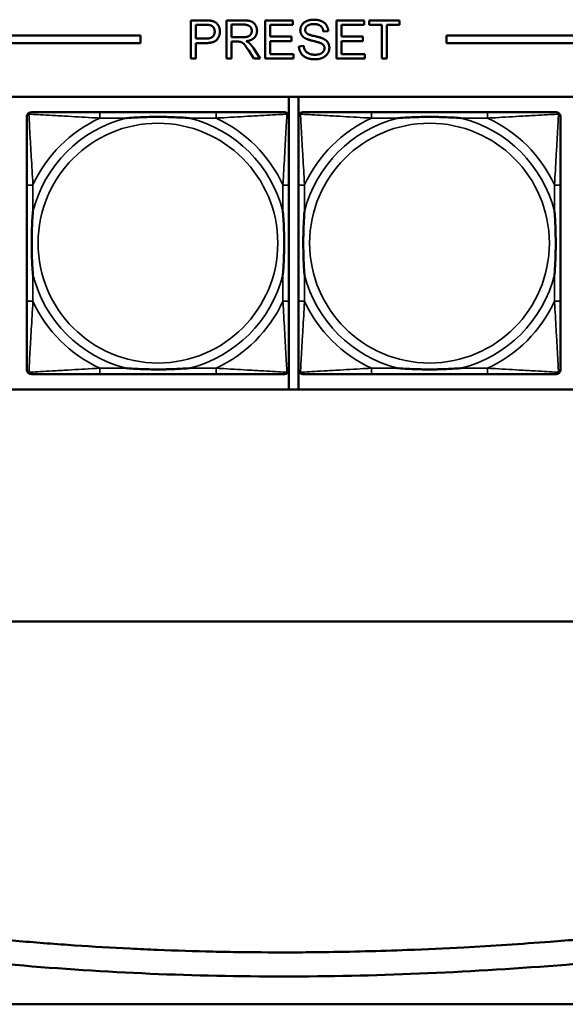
# Model space of a CAD drawing. Header units: inches. Extents: x 23.7 to 69.9, y 6 to 64.2.
# Tile 27 of 158: x 52.3 to 53.8, y 7.1 to 9.7. Entities that reach past the tile are written whole.
import ezdxf

# ---------------------------------------------------------------- set-up
doc = ezdxf.new("R2010")
doc.units = ezdxf.units.IN
doc.header["$MEASUREMENT"] = 0
doc.layers.add('Visible (ANSI)', color=7, linetype='Continuous', lineweight=50)
doc.layers.add('Visible Narrow (ANSI)', color=7, linetype='Continuous', lineweight=35)

msp = doc.modelspace()

# ---------------------------------------------------------------- linework, layer by layer
at = {"layer": 'Visible (ANSI)'}
for p, q in [((52.7728, 9.6568), (52.8106, 9.6568)), ((52.7728, 9.5568), (52.7728, 9.6568)), ((52.8663, 9.6568), (52.9107, 9.6568)), ((52.8663, 9.5568), (52.8663, 9.6568)), ((52.9673, 9.6568), (53.0397, 9.6568)), ((52.9673, 9.5568), (52.9673, 9.6568)), ((53.0397, 9.6568), (53.0397, 9.645)), ((53.1537, 9.6568), (53.2261, 9.6568)), ((53.1537, 9.5568), (53.1537, 9.6568)), ((53.2261, 9.6568), (53.2261, 9.645)), ((53.2392, 9.645), (53.2392, 9.6568)), ((53.2392, 9.6568), (53.3184, 9.6568)), ((53.3184, 9.6568), (53.3184, 9.645)), ((52.7861, 9.6092), (52.7861, 9.645)), ((52.7861, 9.645), (52.8117, 9.645)), ((52.8796, 9.6126), (52.8796, 9.6457)), ((52.8796, 9.6457), (52.9112, 9.6457)), ((53.0397, 9.645), (52.9805, 9.645)), ((52.9805, 9.645), (52.9805, 9.6144)), ((53.1324, 9.6287), (53.1197, 9.6277)), ((53.2261, 9.645), (53.167, 9.645)), ((53.167, 9.645), (53.167, 9.6144)), ((53.2721, 9.645), (53.2392, 9.645)), ((53.2721, 9.5568), (53.2721, 9.645)), ((53.3184, 9.645), (53.2853, 9.645)), ((53.2853, 9.645), (53.2853, 9.5568)), ((47.3347, 9.6168), (52.6417, 9.6168)), ((52.6417, 9.6168), (52.6417, 9.5968)), ((52.8119, 9.6092), (52.7861, 9.6092)), ((52.8118, 9.5974), (52.7861, 9.5974)), ((52.7861, 9.5974), (52.7861, 9.5568)), ((52.908, 9.6126), (52.8796, 9.6126)), ((52.8949, 9.6012), (52.8796, 9.6012)), ((52.8796, 9.6012), (52.8796, 9.5568)), ((52.9805, 9.6144), (53.036, 9.6144)), ((53.036, 9.6026), (52.9805, 9.6026)), ((52.9805, 9.6026), (52.9805, 9.5686)), ((53.036, 9.6144), (53.036, 9.6026)), ((53.167, 9.6144), (53.2224, 9.6144)), ((53.2224, 9.6026), (53.167, 9.6026)), ((53.167, 9.6026), (53.167, 9.5686)), ((53.2224, 9.6144), (53.2224, 9.6026)), ((53.4417, 9.5968), (53.4417, 9.6168)), ((53.4417, 9.6168), (58.7487, 9.6168)), ((52.6417, 9.5968), (47.3347, 9.5968)), ((52.9378, 9.5568), (52.9245, 9.5776)), ((52.937, 9.584), (52.9543, 9.5568)), ((53.0557, 9.5889), (53.0682, 9.59)), ((58.7487, 9.5968), (53.4417, 9.5968)), ((52.7861, 9.5568), (52.7728, 9.5568)), ((52.8796, 9.5568), (52.8663, 9.5568)), ((52.9543, 9.5568), (52.9378, 9.5568)), ((53.042, 9.5568), (52.9673, 9.5568)), ((52.9805, 9.5686), (53.042, 9.5686)), ((53.042, 9.5686), (53.042, 9.5568)), ((53.2284, 9.5568), (53.1537, 9.5568)), ((53.167, 9.5686), (53.2284, 9.5686)), ((53.2284, 9.5686), (53.2284, 9.5568)), ((53.2853, 9.5568), (53.2721, 9.5568)), ((47.3347, 9.4568), (58.7487, 9.4568)), ((53.0295, 9.4568), (53.0295, 9.4071)), ((53.0544, 8.6922), (53.0544, 9.4568)), ((52.8391, 9.4171), (52.5352, 9.4171)), ((53.549, 9.4171), (53.2451, 9.4171)), ((52.3447, 9.2265), (52.3447, 8.9226)), ((53.0297, 8.9226), (53.0297, 9.2265)), ((53.0545, 9.2265), (53.0545, 8.9226)), ((53.7396, 8.9226), (53.7396, 9.2265)), ((52.5352, 8.7321), (52.8391, 8.7321)), ((53.0295, 8.742), (53.0295, 8.6922)), ((53.2451, 8.7321), (53.549, 8.7321)), ((58.7487, 8.6922), (47.3347, 8.6922)), ((46.1882, 8.0855), (68.8859, 8.0855)), ((46.4782, 7.0855), (56.9359, 7.0855))]:
    msp.add_line(p, q, dxfattribs=at)
for centre, start, end in [((52.3565, 9.4053), 90, 180), ((53.0179, 9.4053), 0, 90), ((53.0663, 9.4053), 90, 180), ((53.7278, 9.4053), 0, 90), ((52.3565, 8.7439), 180, 270), ((53.0179, 8.7439), 270, 360), ((53.0663, 8.7439), 180, 270), ((53.7278, 8.7439), 270, 360)]:
    msp.add_arc(centre, 0.0118, start, end, dxfattribs=at)
for points in [[(52.8106, 9.6568), (52.8206, 9.6568), (52.8258, 9.6558)], [(52.8258, 9.6558), (52.8332, 9.6546), (52.8431, 9.6477), (52.8492, 9.6353), (52.8492, 9.6278)], [(52.9107, 9.6568), (52.924, 9.6568), (52.9379, 9.6514), (52.9462, 9.6377), (52.9462, 9.6295)], [(53.0594, 9.6309), (53.0594, 9.6386), (53.068, 9.6517), (53.0846, 9.6585), (53.0947, 9.6585)], [(53.0947, 9.6585), (53.1058, 9.6585), (53.1228, 9.6514), (53.1321, 9.6374), (53.1324, 9.6287)], [(52.8117, 9.645), (52.8207, 9.645), (52.8241, 9.6441)], [(52.8492, 9.6278), (52.8492, 9.6151), (52.833, 9.5974), (52.8118, 9.5974)], [(52.8356, 9.6274), (52.8356, 9.6187), (52.8248, 9.6092), (52.8119, 9.6092)], [(52.8241, 9.6441), (52.8292, 9.6427), (52.8356, 9.6337), (52.8356, 9.6274)], [(52.9326, 9.6295), (52.9326, 9.6247), (52.9273, 9.6164), (52.9171, 9.6126), (52.908, 9.6126)], [(52.9112, 9.6457), (52.9223, 9.6457), (52.9326, 9.6366), (52.9326, 9.6295)], [(52.9462, 9.6295), (52.9462, 9.6188), (52.9324, 9.6043), (52.9181, 9.6023)], [(53.0736, 9.6092), (53.0664, 9.613), (53.0594, 9.6241), (53.0594, 9.6309)], [(53.0953, 9.6469), (53.0832, 9.6469), (53.0722, 9.638), (53.0722, 9.6319)], [(53.0722, 9.6319), (53.0722, 9.6264), (53.076, 9.6229)], [(53.1197, 9.6277), (53.1187, 9.6372), (53.1068, 9.6469), (53.0953, 9.6469)], [(52.9023, 9.6008), (52.9, 9.6012), (52.8949, 9.6012)], [(52.9245, 9.5776), (52.9187, 9.5866), (52.9113, 9.5961), (52.9053, 9.6), (52.9023, 9.6008)], [(52.9181, 9.6023), (52.9233, 9.5998), (52.926, 9.5973)], [(52.926, 9.5973), (52.9318, 9.592), (52.937, 9.584)], [(53.1109, 9.598), (53.1068, 9.5996), (53.0792, 9.6062), (53.0736, 9.6092)], [(53.076, 9.6229), (53.0799, 9.6195), (53.1123, 9.6122), (53.1183, 9.6094)], [(53.1226, 9.5839), (53.1226, 9.5886), (53.1172, 9.5957), (53.1109, 9.598)], [(53.1183, 9.6094), (53.127, 9.6054), (53.1353, 9.5931), (53.1353, 9.5851)], [(53.0984, 9.5551), (53.0847, 9.5551), (53.0664, 9.563), (53.056, 9.5789), (53.0557, 9.5889)], [(53.0682, 9.59), (53.0691, 9.5825), (53.0756, 9.5729), (53.0892, 9.5669), (53.0978, 9.5669)], [(53.0978, 9.5669), (53.1053, 9.5669), (53.117, 9.5714), (53.1226, 9.5793), (53.1226, 9.5839)], [(53.1353, 9.5851), (53.1353, 9.5771), (53.1262, 9.563), (53.1091, 9.5551), (53.0984, 9.5551)]]:
    msp.add_open_spline(points, degree=2, dxfattribs=at)
for points, degree, knots in [([(52.3447, 9.4053), (52.3447, 9.3904), (52.3447, 9.3488), (52.3447, 9.3082), (52.3447, 9.2816), (52.3447, 9.2538), (52.3447, 9.2265)], 3, [-0.5252205, -0.5252205, -0.5252205, -0.5252205, -0.20743, -0.20743, -0.20743, 0, 0, 0, 0]), ([(52.5352, 9.4171), (52.5316, 9.4171), (52.528, 9.4171), (52.5244, 9.4171), (52.4912, 9.4171), (52.4575, 9.4171), (52.4267, 9.4171), (52.3997, 9.4171), (52.3742, 9.4171), (52.3607, 9.4171), (52.3591, 9.4171), (52.3577, 9.4171), (52.3565, 9.4171)], 3, [0, 0, 0, 0, 0.0272471, 0.0272471, 0.0272471, 0.2790553, 0.2790553, 0.2790553, 0.4988354, 0.4988354, 0.4988354, 0.5252205, 0.5252205, 0.5252205, 0.5252205]), ([(52.6044, 9.4013), (52.6049, 9.4014), (52.6053, 9.4014), (52.6218, 9.4027), (52.6379, 9.4035), (52.6608, 9.4042), (52.6675, 9.4044), (52.6767, 9.4045), (52.6792, 9.4045), (52.6832, 9.4045), (52.6848, 9.4045), (52.688, 9.4045), (52.6895, 9.4045), (52.6931, 9.4045), (52.6951, 9.4045), (52.7013, 9.4044), (52.7054, 9.4044), (52.7152, 9.4042), (52.7208, 9.404), (52.7405, 9.4033), (52.7546, 9.4025), (52.769, 9.4014), (52.7695, 9.4014), (52.7699, 9.4013)], 3, [-0.416114, -0.416114, -0.416114, -0.416114, -0.4127691, -0.4127691, -0.2896446, -0.2896446, -0.2388934, -0.2388934, -0.2201881, -0.2201881, -0.2080204, -0.2080204, -0.196499, -0.196499, -0.1809939, -0.1809939, -0.149741, -0.149741, -0.1073162, -0.1073162, 0, 0, 0.0033356, 0.0033356, 0.0033356, 0.0033356]), ([(53.0179, 9.4171), (53.003, 9.4171), (52.9614, 9.4171), (52.9207, 9.4171), (52.8942, 9.4171), (52.8664, 9.4171), (52.8391, 9.4171)], 3, [-0.5252205, -0.5252205, -0.5252205, -0.5252205, -0.20743, -0.20743, -0.20743, 0, 0, 0, 0]), ([(53.0297, 9.2265), (53.0297, 9.2301), (53.0297, 9.2337), (53.0297, 9.2373), (53.0297, 9.2705), (53.0297, 9.3042), (53.0297, 9.3351), (53.0297, 9.362), (53.0297, 9.3876), (53.0297, 9.401), (53.0297, 9.4026), (53.0297, 9.404), (53.0297, 9.4053)], 3, [0, 0, 0, 0, 0.0272471, 0.0272471, 0.0272471, 0.2790553, 0.2790553, 0.2790553, 0.4988354, 0.4988354, 0.4988354, 0.5252205, 0.5252205, 0.5252205, 0.5252205]), ([(53.0545, 9.4053), (53.0545, 9.3904), (53.0545, 9.3488), (53.0545, 9.3082), (53.0545, 9.2816), (53.0545, 9.2538), (53.0545, 9.2265)], 3, [-0.5252205, -0.5252205, -0.5252205, -0.5252205, -0.20743, -0.20743, -0.20743, 0, 0, 0, 0]), ([(53.2451, 9.4171), (53.2415, 9.4171), (53.2379, 9.4171), (53.2343, 9.4171), (53.2011, 9.4171), (53.1674, 9.4171), (53.1366, 9.4171), (53.1096, 9.4171), (53.0841, 9.4171), (53.0706, 9.4171), (53.069, 9.4171), (53.0676, 9.4171), (53.0663, 9.4171)], 3, [0, 0, 0, 0, 0.0272471, 0.0272471, 0.0272471, 0.2790553, 0.2790553, 0.2790553, 0.4988354, 0.4988354, 0.4988354, 0.5252205, 0.5252205, 0.5252205, 0.5252205]), ([(53.3143, 9.4013), (53.3147, 9.4014), (53.3152, 9.4014), (53.3317, 9.4027), (53.3477, 9.4035), (53.3707, 9.4042), (53.3774, 9.4044), (53.3866, 9.4045), (53.389, 9.4045), (53.3931, 9.4045), (53.3947, 9.4045), (53.3979, 9.4045), (53.3994, 9.4045), (53.403, 9.4045), (53.405, 9.4045), (53.4112, 9.4044), (53.4153, 9.4044), (53.425, 9.4042), (53.4306, 9.404), (53.4504, 9.4033), (53.4644, 9.4025), (53.4789, 9.4014), (53.4794, 9.4014), (53.4798, 9.4013)], 3, [-0.416114, -0.416114, -0.416114, -0.416114, -0.4127691, -0.4127691, -0.2896446, -0.2896446, -0.2388934, -0.2388934, -0.2201881, -0.2201881, -0.2080204, -0.2080204, -0.196499, -0.196499, -0.1809939, -0.1809939, -0.149741, -0.149741, -0.1073162, -0.1073162, 0, 0, 0.0033356, 0.0033356, 0.0033356, 0.0033356]), ([(53.7278, 9.4171), (53.7129, 9.4171), (53.6713, 9.4171), (53.6306, 9.4171), (53.6041, 9.4171), (53.5762, 9.4171), (53.549, 9.4171)], 3, [-0.5252205, -0.5252205, -0.5252205, -0.5252205, -0.20743, -0.20743, -0.20743, 0, 0, 0, 0]), ([(53.7396, 9.2265), (53.7396, 9.2301), (53.7396, 9.2337), (53.7396, 9.2373), (53.7396, 9.2705), (53.7396, 9.3042), (53.7396, 9.3351), (53.7396, 9.362), (53.7396, 9.3876), (53.7396, 9.401), (53.7396, 9.4026), (53.7396, 9.404), (53.7396, 9.4053)], 3, [0, 0, 0, 0, 0.0272471, 0.0272471, 0.0272471, 0.2790553, 0.2790553, 0.2790553, 0.4988354, 0.4988354, 0.4988354, 0.5252205, 0.5252205, 0.5252205, 0.5252205]), ([(52.3604, 8.9918), (52.3604, 8.9923), (52.3603, 8.9927), (52.3591, 9.0092), (52.3582, 9.0253), (52.3575, 9.0482), (52.3574, 9.0549), (52.3573, 9.0641), (52.3572, 9.0666), (52.3572, 9.0707), (52.3572, 9.0723), (52.3572, 9.0754), (52.3572, 9.0769), (52.3572, 9.0805), (52.3572, 9.0825), (52.3573, 9.0887), (52.3574, 9.0928), (52.3576, 9.1026), (52.3577, 9.1082), (52.3585, 9.1279), (52.3592, 9.142), (52.3603, 9.1565), (52.3604, 9.1569), (52.3604, 9.1573)], 3, [-0.416114, -0.416114, -0.416114, -0.416114, -0.4127691, -0.4127691, -0.2896446, -0.2896446, -0.2388934, -0.2388934, -0.2201881, -0.2201881, -0.2080204, -0.2080204, -0.196499, -0.196499, -0.1809939, -0.1809939, -0.149741, -0.149741, -0.1073162, -0.1073162, 0, 0, 0.0033356, 0.0033356, 0.0033356, 0.0033356]), ([(53.0139, 9.1573), (53.014, 9.1569), (53.014, 9.1565), (53.0152, 9.1399), (53.0161, 9.1239), (53.0168, 9.1009), (53.017, 9.0942), (53.0171, 9.0851), (53.0171, 9.0826), (53.0171, 9.0785), (53.0171, 9.0769), (53.0171, 9.0738), (53.0171, 9.0722), (53.0171, 9.0687), (53.0171, 9.0666), (53.017, 9.0605), (53.017, 9.0563), (53.0168, 9.0466), (53.0166, 9.041), (53.0159, 9.0212), (53.0151, 9.0072), (53.014, 8.9927), (53.014, 8.9923), (53.0139, 8.9918)], 3, [-0.416114, -0.416114, -0.416114, -0.416114, -0.4127691, -0.4127691, -0.2896446, -0.2896446, -0.2388934, -0.2388934, -0.2201881, -0.2201881, -0.2080204, -0.2080204, -0.196499, -0.196499, -0.1809939, -0.1809939, -0.149741, -0.149741, -0.1073162, -0.1073162, 0, 0, 0.0033356, 0.0033356, 0.0033356, 0.0033356]), ([(53.0703, 8.9918), (53.0703, 8.9923), (53.0702, 8.9927), (53.069, 9.0092), (53.0681, 9.0253), (53.0674, 9.0482), (53.0673, 9.0549), (53.0672, 9.0641), (53.0671, 9.0666), (53.0671, 9.0707), (53.0671, 9.0723), (53.0671, 9.0754), (53.0671, 9.0769), (53.0671, 9.0805), (53.0671, 9.0825), (53.0672, 9.0887), (53.0673, 9.0928), (53.0675, 9.1026), (53.0676, 9.1082), (53.0683, 9.1279), (53.0691, 9.142), (53.0702, 9.1565), (53.0703, 9.1569), (53.0703, 9.1573)], 3, [-0.416114, -0.416114, -0.416114, -0.416114, -0.4127691, -0.4127691, -0.2896446, -0.2896446, -0.2388934, -0.2388934, -0.2201881, -0.2201881, -0.2080204, -0.2080204, -0.196499, -0.196499, -0.1809939, -0.1809939, -0.149741, -0.149741, -0.1073162, -0.1073162, 0, 0, 0.0033356, 0.0033356, 0.0033356, 0.0033356]), ([(53.7238, 9.1573), (53.7239, 9.1569), (53.7239, 9.1565), (53.7251, 9.1399), (53.726, 9.1239), (53.7267, 9.1009), (53.7268, 9.0942), (53.7269, 9.0851), (53.727, 9.0826), (53.727, 9.0785), (53.727, 9.0769), (53.727, 9.0738), (53.727, 9.0722), (53.727, 9.0687), (53.727, 9.0666), (53.7269, 9.0605), (53.7268, 9.0563), (53.7266, 9.0466), (53.7265, 9.041), (53.7258, 9.0212), (53.725, 9.0072), (53.7239, 8.9927), (53.7239, 8.9923), (53.7238, 8.9918)], 3, [-0.416114, -0.416114, -0.416114, -0.416114, -0.4127691, -0.4127691, -0.2896446, -0.2896446, -0.2388934, -0.2388934, -0.2201881, -0.2201881, -0.2080204, -0.2080204, -0.196499, -0.196499, -0.1809939, -0.1809939, -0.149741, -0.149741, -0.1073162, -0.1073162, 0, 0, 0.0033356, 0.0033356, 0.0033356, 0.0033356]), ([(52.3447, 8.9226), (52.3447, 8.8954), (52.3447, 8.8675), (52.3447, 8.841), (52.3447, 8.8004), (52.3447, 8.7588), (52.3447, 8.7439)], 3, [3.9382945, 3.9382945, 3.9382945, 3.9382945, 4.1457245, 4.1457245, 4.1457245, 4.463515, 4.463515, 4.463515, 4.463515]), ([(53.0297, 8.7439), (53.0297, 8.7588), (53.0297, 8.8004), (53.0297, 8.841), (53.0297, 8.8675), (53.0297, 8.8954), (53.0297, 8.9226)], 3, [-0.5252205, -0.5252205, -0.5252205, -0.5252205, -0.20743, -0.20743, -0.20743, 0, 0, 0, 0]), ([(53.0545, 8.9226), (53.0545, 8.8954), (53.0545, 8.8675), (53.0545, 8.841), (53.0545, 8.8004), (53.0545, 8.7588), (53.0545, 8.7439)], 3, [3.9382945, 3.9382945, 3.9382945, 3.9382945, 4.1457245, 4.1457245, 4.1457245, 4.463515, 4.463515, 4.463515, 4.463515]), ([(53.7396, 8.7439), (53.7396, 8.7588), (53.7396, 8.8004), (53.7396, 8.841), (53.7396, 8.8675), (53.7396, 8.8954), (53.7396, 8.9226)], 3, [-0.5252205, -0.5252205, -0.5252205, -0.5252205, -0.20743, -0.20743, -0.20743, 0, 0, 0, 0]), ([(52.3565, 8.7321), (52.3714, 8.7321), (52.413, 8.7321), (52.4536, 8.7321), (52.4801, 8.7321), (52.508, 8.7321), (52.5352, 8.7321)], 3, [-0.5252205, -0.5252205, -0.5252205, -0.5252205, -0.20743, -0.20743, -0.20743, 0, 0, 0, 0]), ([(52.7699, 8.7478), (52.7695, 8.7478), (52.769, 8.7477), (52.7546, 8.7467), (52.7405, 8.7459), (52.7208, 8.7451), (52.7152, 8.745), (52.7054, 8.7448), (52.7013, 8.7447), (52.6951, 8.7447), (52.6931, 8.7446), (52.6895, 8.7446), (52.688, 8.7446), (52.6848, 8.7446), (52.6832, 8.7446), (52.6792, 8.7447), (52.6767, 8.7447), (52.6675, 8.7448), (52.6608, 8.7449), (52.6379, 8.7456), (52.6218, 8.7465), (52.6053, 8.7477), (52.6049, 8.7478), (52.6044, 8.7478)], 3, [-0.4149464, -0.4149464, -0.4149464, -0.4149464, -0.41162, -0.41162, -0.3046026, -0.3046026, -0.2622958, -0.2622958, -0.23113, -0.23113, -0.215668, -0.215668, -0.2041787, -0.2041787, -0.1920448, -0.1920448, -0.1733916, -0.1733916, -0.1227817, -0.1227817, 0, 0, 0.0033356, 0.0033356, 0.0033356, 0.0033356]), ([(52.8391, 8.7321), (52.8664, 8.7321), (52.8942, 8.7321), (52.9207, 8.7321), (52.9614, 8.7321), (53.003, 8.7321), (53.0179, 8.7321)], 3, [3.9382945, 3.9382945, 3.9382945, 3.9382945, 4.1457245, 4.1457245, 4.1457245, 4.463515, 4.463515, 4.463515, 4.463515]), ([(53.0663, 8.7321), (53.0812, 8.7321), (53.1228, 8.7321), (53.1635, 8.7321), (53.19, 8.7321), (53.2179, 8.7321), (53.2451, 8.7321)], 3, [-0.5252205, -0.5252205, -0.5252205, -0.5252205, -0.20743, -0.20743, -0.20743, 0, 0, 0, 0]), ([(53.4798, 8.7478), (53.4794, 8.7478), (53.4789, 8.7477), (53.4644, 8.7467), (53.4504, 8.7459), (53.4306, 8.7451), (53.425, 8.745), (53.4153, 8.7448), (53.4112, 8.7447), (53.405, 8.7447), (53.403, 8.7446), (53.3994, 8.7446), (53.3979, 8.7446), (53.3947, 8.7446), (53.3931, 8.7446), (53.389, 8.7447), (53.3866, 8.7447), (53.3774, 8.7448), (53.3707, 8.7449), (53.3477, 8.7456), (53.3317, 8.7465), (53.3152, 8.7477), (53.3147, 8.7478), (53.3143, 8.7478)], 3, [-0.4149464, -0.4149464, -0.4149464, -0.4149464, -0.41162, -0.41162, -0.3046026, -0.3046026, -0.2622958, -0.2622958, -0.23113, -0.23113, -0.215668, -0.215668, -0.2041787, -0.2041787, -0.1920448, -0.1920448, -0.1733916, -0.1733916, -0.1227817, -0.1227817, 0, 0, 0.0033356, 0.0033356, 0.0033356, 0.0033356]), ([(53.549, 8.7321), (53.5762, 8.7321), (53.6041, 8.7321), (53.6306, 8.7321), (53.6713, 8.7321), (53.7129, 8.7321), (53.7278, 8.7321)], 3, [3.9382945, 3.9382945, 3.9382945, 3.9382945, 4.1457245, 4.1457245, 4.1457245, 4.463515, 4.463515, 4.463515, 4.463515]), ([(46.4761, 8.0078), (46.5575, 8.0078), (46.7176, 8.0091), (46.914, 8.0117), (47.0902, 8.0133), (47.2079, 8.0136), (47.3262, 8.0129), (47.4055, 8.0119), (47.5053, 8.0099), (47.5857, 8.0075), (47.6872, 8.0036), (47.7691, 7.9996), (47.8727, 7.9935), (47.9564, 7.9877), (48.0624, 7.9793), (48.1482, 7.9715), (48.2568, 7.9606), (48.3448, 7.9508), (48.4563, 7.9373), (48.5466, 7.9255), (48.6609, 7.9094), (48.7535, 7.8955), (48.8707, 7.877), (48.9656, 7.8612), (49.0856, 7.8403), (49.1827, 7.8228), (49.3054, 7.7998), (49.4045, 7.7806), (49.5545, 7.7508), (49.7062, 7.7197), (49.9365, 7.6713), (50.1434, 7.6268), (50.4035, 7.5708), (50.6119, 7.5264), (50.8714, 7.4727), (51.0779, 7.4318), (51.308, 7.3891), (51.46, 7.3627), (51.6109, 7.3383), (51.7109, 7.323), (51.8352, 7.3053), (51.934, 7.2922), (52.0569, 7.2773), (52.1547, 7.2666), (52.2764, 7.2547), (52.3733, 7.2465), (52.494, 7.2378), (52.5903, 7.2321), (52.7105, 7.2267), (52.8066, 7.2236), (52.9269, 7.2214), (53.0232, 7.2209), (53.1682, 7.2222), (53.3141, 7.226), (53.5113, 7.2351), (53.6616, 7.245), (53.8145, 7.257), (53.9178, 7.2662), (54.0487, 7.2789), (54.155, 7.2901), (54.2899, 7.3053), (54.3993, 7.3184), (54.5383, 7.3358), (54.6511, 7.3506), (54.7941, 7.37), (54.9101, 7.3863), (55.057, 7.4075), (55.176, 7.425), (55.3265, 7.4477), (55.4482, 7.4663), (55.6017, 7.4901), (55.7256, 7.5095), (55.8814, 7.5341), (56.0068, 7.554), (56.1956, 7.5841), (56.3849, 7.6145), (56.6368, 7.6548), (56.8245, 7.6847), (57.0098, 7.7139), (57.1321, 7.7331), (57.2829, 7.7565), (57.4018, 7.7747), (57.5477, 7.7967), (57.6622, 7.8138), (57.8023, 7.8342), (57.9119, 7.8499), (58.0454, 7.8685), (58.1494, 7.8826), (58.2758, 7.8993), (58.3739, 7.9118), (58.4929, 7.9264), (58.585, 7.9372), (58.6965, 7.9496), (58.7826, 7.9587), (58.8866, 7.9689), (58.967, 7.9763), (59.0639, 7.9845), (59.1388, 7.9902), (59.2292, 7.9964), (59.2991, 8.0006), (59.3837, 8.0049), (59.4494, 8.0077), (59.5292, 8.0104), (59.5914, 8.012), (59.6675, 8.0133), (59.7273, 8.0139), (59.8011, 8.0142), (59.8596, 8.0141), (59.9473, 8.0137), (60.0646, 8.0126), (60.1712, 8.0119), (60.235, 8.0118)], 3, [-1, -1, -1, -1, -0.979167, -0.958333, -0.947917, -0.932292, -0.927083, -0.916667, -0.911458, -0.901042, -0.895833, -0.885417, -0.880208, -0.869792, -0.864583, -0.854167, -0.848958, -0.838542, -0.833333, -0.822917, -0.817708, -0.807292, -0.802083, -0.791667, -0.786458, -0.776042, -0.770833, -0.760417, -0.755208, -0.739583, -0.729167, -0.708333, -0.697917, -0.677083, -0.666667, -0.645833, -0.635417, -0.619792, -0.614583, -0.604167, -0.598958, -0.588542, -0.583333, -0.572917, -0.567708, -0.557292, -0.552083, -0.541667, -0.536458, -0.526042, -0.520833, -0.510417, -0.505208, -0.489583, -0.479167, -0.463542, -0.458333, -0.447917, -0.442708, -0.432292, -0.427083, -0.416667, -0.411458, -0.401042, -0.395833, -0.385417, -0.380208, -0.369792, -0.364583, -0.354167, -0.348958, -0.338542, -0.333333, -0.322917, -0.317708, -0.302083, -0.291667, -0.276042, -0.270833, -0.260417, -0.255208, -0.244792, -0.239583, -0.229167, -0.223958, -0.213542, -0.208333, -0.197917, -0.192708, -0.182292, -0.177083, -0.166667, -0.161458, -0.151042, -0.145833, -0.135417, -0.130208, -0.119792, -0.114583, -0.104167, -0.098958, -0.088542, -0.083333, -0.072917, -0.067708, -0.057292, -0.052083, -0.041667, -0.036458, -0.020833, 0, 0, 0, 0]), ([(60.235, 7.9489), (59.5864, 7.9492), (58.9396, 8.015), (54.6539, 7.2126), (51.85, 6.9426), (48.5909, 8.0662), (47.3518, 7.9444), (46.476, 7.9449)], 4, [-1, -1, -1, -1, -1, -0.718835, -0.512863, -0.297351, 0, 0, 0, 0, 0])]:
    msp.add_open_spline(points, degree=degree, knots=knots, dxfattribs=at)
at = {"layer": 'Visible Narrow (ANSI)'}
for p, q in [((52.5352, 9.4171), (52.5352, 9.4013)), ((52.5352, 9.4013), (52.6044, 9.4013)), ((52.7699, 9.4013), (52.8391, 9.4013)), ((52.8391, 9.4171), (52.8391, 9.4013)), ((53.2451, 9.4171), (53.2451, 9.4013)), ((53.2451, 9.4013), (53.3143, 9.4013)), ((53.4798, 9.4013), (53.549, 9.4013)), ((53.549, 9.4171), (53.549, 9.4013)), ((52.3604, 9.2265), (52.3447, 9.2265)), ((52.3604, 9.1573), (52.3604, 9.2265)), ((53.0297, 9.2265), (53.0139, 9.2265)), ((53.0139, 9.2265), (53.0139, 9.1573)), ((53.0703, 9.2265), (53.0545, 9.2265)), ((53.0703, 9.1573), (53.0703, 9.2265)), ((53.7396, 9.2265), (53.7238, 9.2265)), ((53.7238, 9.2265), (53.7238, 9.1573)), ((52.3604, 8.9226), (52.3604, 8.9918)), ((53.0139, 8.9918), (53.0139, 8.9226)), ((53.0703, 8.9226), (53.0703, 8.9918)), ((53.7238, 8.9918), (53.7238, 8.9226)), ((52.3604, 8.9226), (52.3447, 8.9226)), ((53.0297, 8.9226), (53.0139, 8.9226)), ((53.0703, 8.9226), (53.0545, 8.9226)), ((53.7396, 8.9226), (53.7238, 8.9226)), ((52.5352, 8.7478), (52.5352, 8.7321)), ((52.6044, 8.7478), (52.5352, 8.7478)), ((52.8391, 8.7478), (52.7699, 8.7478)), ((52.8391, 8.7478), (52.8391, 8.7321)), ((53.2451, 8.7478), (53.2451, 8.7321)), ((53.3143, 8.7478), (53.2451, 8.7478)), ((53.549, 8.7478), (53.4798, 8.7478)), ((53.549, 8.7478), (53.549, 8.7321))]:
    msp.add_line(p, q, dxfattribs=at)
for centre in [(52.6872, 9.0746), (53.3971, 9.0746)]:
    msp.add_circle(centre, 0.3133, dxfattribs=at)
for centre, radius, start, end in [((52.6872, 9.0746), 0.3371, 104.2103, 165.7897), ((52.6872, 9.0746), 0.3604, 114.9407, 155.0593), ((52.6872, 9.0746), 0.3371, 14.2103, 75.7897), ((52.6872, 9.0746), 0.3604, 24.9407, 65.0593), ((53.3971, 9.0746), 0.3371, 104.2103, 165.7897), ((53.3971, 9.0746), 0.3604, 114.9407, 155.0593), ((53.3971, 9.0746), 0.3371, 14.2103, 75.7897), ((53.3971, 9.0746), 0.3604, 24.9407, 65.0593), ((52.6872, 9.0746), 0.3371, 194.2103, 255.7897), ((52.6872, 9.0746), 0.3371, 284.2103, 345.7897), ((53.3971, 9.0746), 0.3371, 194.2103, 255.7897), ((53.3971, 9.0746), 0.3371, 284.2103, 345.7897), ((52.6872, 9.0746), 0.3604, 204.9407, 245.0593), ((52.6872, 9.0746), 0.3604, 294.9407, 335.0593), ((53.3971, 9.0746), 0.3604, 204.9407, 245.0593), ((53.3971, 9.0746), 0.3604, 294.9407, 335.0593)]:
    msp.add_arc(centre, radius, start, end, dxfattribs=at)
for points, knots in [([(52.3447, 9.4053), (52.3447, 9.4059), (52.3447, 9.4065), (52.345, 9.4074), (52.3451, 9.4079), (52.3455, 9.4085), (52.3456, 9.4088), (52.3459, 9.4091), (52.346, 9.4093), (52.3463, 9.4097), (52.3466, 9.4099), (52.3473, 9.4106), (52.3478, 9.4109), (52.3488, 9.4114), (52.3494, 9.4116), (52.3499, 9.4118)], [-0.02627331, -0.02627331, -0.02627331, -0.02627331, -0.02158775, -0.02158775, -0.01736415, -0.01736415, -0.0147244, -0.0147244, -0.01307456, -0.01307456, -0.00977487, -0.00977487, -0.00449537, -0.00449537, 0.00012419, 0.00012419, 0.00012419, 0.00012419]), ([(52.3499, 9.4118), (52.3501, 9.4124), (52.3503, 9.4129), (52.3509, 9.414), (52.3512, 9.4145), (52.3518, 9.4152), (52.3521, 9.4154), (52.3525, 9.4158), (52.3526, 9.4159), (52.353, 9.4161), (52.3532, 9.4163), (52.3539, 9.4166), (52.3543, 9.4168), (52.3553, 9.417), (52.3559, 9.4171), (52.3565, 9.4171)], [-0.00012419, -0.00012419, -0.00012419, -0.00012419, 0.00449537, 0.00449537, 0.00977487, 0.00977487, 0.01307456, 0.01307456, 0.0147244, 0.0147244, 0.01736415, 0.01736415, 0.02158775, 0.02158775, 0.02627331, 0.02627331, 0.02627331, 0.02627331]), ([(52.3604, 9.2265), (52.3602, 9.2303), (52.36, 9.2341), (52.3585, 9.2614), (52.357, 9.2856), (52.3548, 9.3234), (52.354, 9.3375), (52.352, 9.3727), (52.3509, 9.3928), (52.3501, 9.4083), (52.35, 9.4101), (52.3499, 9.4118)], [0, 0, 0, 0, 0.0278591, 0.0278591, 0.201273, 0.201273, 0.3066357, 0.3066357, 0.475216, 0.475216, 0.5007189, 0.5007189, 0.5007189, 0.5007189]), ([(52.3499, 9.4118), (52.3516, 9.4117), (52.3535, 9.4116), (52.3689, 9.4108), (52.389, 9.4097), (52.4243, 9.4077), (52.4383, 9.4069), (52.4761, 9.4047), (52.5003, 9.4033), (52.5277, 9.4018), (52.5315, 9.4016), (52.5352, 9.4013)], [-0.5007189, -0.5007189, -0.5007189, -0.5007189, -0.475216, -0.475216, -0.3066357, -0.3066357, -0.201273, -0.201273, -0.0278591, -0.0278591, 0, 0, 0, 0]), ([(52.8391, 9.4013), (52.8429, 9.4016), (52.8467, 9.4018), (52.874, 9.4033), (52.8982, 9.4047), (52.936, 9.4069), (52.9501, 9.4077), (52.9853, 9.4097), (53.0054, 9.4108), (53.0209, 9.4116), (53.0227, 9.4117), (53.0244, 9.4118)], [0, 0, 0, 0, 0.0278591, 0.0278591, 0.201273, 0.201273, 0.3066357, 0.3066357, 0.475216, 0.475216, 0.5007189, 0.5007189, 0.5007189, 0.5007189]), ([(53.0244, 9.4118), (53.0243, 9.4101), (53.0242, 9.4083), (53.0234, 9.3928), (53.0223, 9.3727), (53.0203, 9.3375), (53.0195, 9.3234), (53.0173, 9.2856), (53.0159, 9.2614), (53.0143, 9.2341), (53.0141, 9.2303), (53.0139, 9.2265)], [-0.5007189, -0.5007189, -0.5007189, -0.5007189, -0.475216, -0.475216, -0.3066357, -0.3066357, -0.201273, -0.201273, -0.0278591, -0.0278591, 0, 0, 0, 0]), ([(53.0179, 9.4171), (53.0185, 9.4171), (53.019, 9.417), (53.02, 9.4168), (53.0205, 9.4166), (53.0211, 9.4163), (53.0214, 9.4161), (53.0217, 9.4159), (53.0219, 9.4158), (53.0223, 9.4154), (53.0225, 9.4152), (53.0231, 9.4145), (53.0235, 9.414), (53.024, 9.4129), (53.0242, 9.4124), (53.0244, 9.4118)], [-0.02627331, -0.02627331, -0.02627331, -0.02627331, -0.02158775, -0.02158775, -0.01736415, -0.01736415, -0.0147244, -0.0147244, -0.01307456, -0.01307456, -0.00977487, -0.00977487, -0.00449537, -0.00449537, 0.00012419, 0.00012419, 0.00012419, 0.00012419]), ([(53.0244, 9.4118), (53.025, 9.4116), (53.0255, 9.4114), (53.0266, 9.4109), (53.0271, 9.4106), (53.0278, 9.4099), (53.028, 9.4097), (53.0284, 9.4093), (53.0285, 9.4091), (53.0287, 9.4088), (53.0289, 9.4085), (53.0292, 9.4079), (53.0294, 9.4074), (53.0296, 9.4065), (53.0297, 9.4059), (53.0297, 9.4053)], [-0.00012419, -0.00012419, -0.00012419, -0.00012419, 0.00449537, 0.00449537, 0.00977487, 0.00977487, 0.01307456, 0.01307456, 0.0147244, 0.0147244, 0.01736415, 0.01736415, 0.02158775, 0.02158775, 0.02627331, 0.02627331, 0.02627331, 0.02627331]), ([(53.0545, 9.4053), (53.0545, 9.4059), (53.0546, 9.4065), (53.0549, 9.4074), (53.055, 9.4079), (53.0553, 9.4085), (53.0555, 9.4088), (53.0558, 9.4091), (53.0559, 9.4093), (53.0562, 9.4097), (53.0564, 9.4099), (53.0572, 9.4106), (53.0576, 9.4109), (53.0587, 9.4114), (53.0592, 9.4116), (53.0598, 9.4118)], [-0.02627331, -0.02627331, -0.02627331, -0.02627331, -0.02158775, -0.02158775, -0.01736415, -0.01736415, -0.0147244, -0.0147244, -0.01307456, -0.01307456, -0.00977487, -0.00977487, -0.00449537, -0.00449537, 0.00012419, 0.00012419, 0.00012419, 0.00012419]), ([(53.0598, 9.4118), (53.06, 9.4124), (53.0602, 9.4129), (53.0607, 9.414), (53.0611, 9.4145), (53.0617, 9.4152), (53.0619, 9.4154), (53.0623, 9.4158), (53.0625, 9.4159), (53.0629, 9.4161), (53.0631, 9.4163), (53.0638, 9.4166), (53.0642, 9.4168), (53.0652, 9.417), (53.0657, 9.4171), (53.0663, 9.4171)], [-0.00012419, -0.00012419, -0.00012419, -0.00012419, 0.00449537, 0.00449537, 0.00977487, 0.00977487, 0.01307456, 0.01307456, 0.0147244, 0.0147244, 0.01736415, 0.01736415, 0.02158775, 0.02158775, 0.02627331, 0.02627331, 0.02627331, 0.02627331]), ([(53.0703, 9.2265), (53.0701, 9.2303), (53.0699, 9.2341), (53.0684, 9.2614), (53.0669, 9.2856), (53.0647, 9.3234), (53.0639, 9.3375), (53.0619, 9.3727), (53.0608, 9.3928), (53.06, 9.4083), (53.0599, 9.4101), (53.0598, 9.4118)], [0, 0, 0, 0, 0.0278591, 0.0278591, 0.201273, 0.201273, 0.3066357, 0.3066357, 0.475216, 0.475216, 0.5007189, 0.5007189, 0.5007189, 0.5007189]), ([(53.0598, 9.4118), (53.0615, 9.4117), (53.0633, 9.4116), (53.0788, 9.4108), (53.0989, 9.4097), (53.1341, 9.4077), (53.1482, 9.4069), (53.186, 9.4047), (53.2102, 9.4033), (53.2376, 9.4018), (53.2413, 9.4016), (53.2451, 9.4013)], [-0.5007189, -0.5007189, -0.5007189, -0.5007189, -0.475216, -0.475216, -0.3066357, -0.3066357, -0.201273, -0.201273, -0.0278591, -0.0278591, 0, 0, 0, 0]), ([(53.549, 9.4013), (53.5528, 9.4016), (53.5565, 9.4018), (53.5839, 9.4033), (53.6081, 9.4047), (53.6459, 9.4069), (53.66, 9.4077), (53.6952, 9.4097), (53.7153, 9.4108), (53.7308, 9.4116), (53.7326, 9.4117), (53.7343, 9.4118)], [0, 0, 0, 0, 0.0278591, 0.0278591, 0.201273, 0.201273, 0.3066357, 0.3066357, 0.475216, 0.475216, 0.5007189, 0.5007189, 0.5007189, 0.5007189]), ([(53.7343, 9.4118), (53.7342, 9.4101), (53.7341, 9.4083), (53.7333, 9.3928), (53.7322, 9.3727), (53.7302, 9.3375), (53.7294, 9.3234), (53.7272, 9.2856), (53.7258, 9.2614), (53.7242, 9.2341), (53.724, 9.2303), (53.7238, 9.2265)], [-0.5007189, -0.5007189, -0.5007189, -0.5007189, -0.475216, -0.475216, -0.3066357, -0.3066357, -0.201273, -0.201273, -0.0278591, -0.0278591, 0, 0, 0, 0]), ([(53.7278, 9.4171), (53.7284, 9.4171), (53.7289, 9.417), (53.7299, 9.4168), (53.7303, 9.4166), (53.731, 9.4163), (53.7312, 9.4161), (53.7316, 9.4159), (53.7318, 9.4158), (53.7322, 9.4154), (53.7324, 9.4152), (53.733, 9.4145), (53.7334, 9.414), (53.7339, 9.4129), (53.7341, 9.4124), (53.7343, 9.4118)], [-0.02627331, -0.02627331, -0.02627331, -0.02627331, -0.02158775, -0.02158775, -0.01736415, -0.01736415, -0.0147244, -0.0147244, -0.01307456, -0.01307456, -0.00977487, -0.00977487, -0.00449537, -0.00449537, 0.00012419, 0.00012419, 0.00012419, 0.00012419]), ([(53.7343, 9.4118), (53.7349, 9.4116), (53.7354, 9.4114), (53.7365, 9.4109), (53.737, 9.4106), (53.7377, 9.4099), (53.7379, 9.4097), (53.7382, 9.4093), (53.7384, 9.4091), (53.7386, 9.4088), (53.7388, 9.4085), (53.7391, 9.4079), (53.7393, 9.4074), (53.7395, 9.4065), (53.7396, 9.4059), (53.7396, 9.4053)], [-0.00012419, -0.00012419, -0.00012419, -0.00012419, 0.00449537, 0.00449537, 0.00977487, 0.00977487, 0.01307456, 0.01307456, 0.0147244, 0.0147244, 0.01736415, 0.01736415, 0.02158775, 0.02158775, 0.02627331, 0.02627331, 0.02627331, 0.02627331]), ([(52.3499, 8.7373), (52.35, 8.739), (52.3501, 8.7409), (52.3509, 8.7563), (52.352, 8.7764), (52.354, 8.8117), (52.3548, 8.8257), (52.357, 8.8636), (52.3585, 8.8877), (52.36, 8.9151), (52.3602, 8.9189), (52.3604, 8.9226)], [-4.4390134, -4.4390134, -4.4390134, -4.4390134, -4.4135105, -4.4135105, -4.2449302, -4.2449302, -4.1395675, -4.1395675, -3.9661536, -3.9661536, -3.9382945, -3.9382945, -3.9382945, -3.9382945]), ([(53.0139, 8.9226), (53.0141, 8.9189), (53.0143, 8.9151), (53.0159, 8.8877), (53.0173, 8.8636), (53.0195, 8.8257), (53.0203, 8.8117), (53.0223, 8.7764), (53.0234, 8.7563), (53.0242, 8.7409), (53.0243, 8.739), (53.0244, 8.7373)], [0, 0, 0, 0, 0.0278591, 0.0278591, 0.201273, 0.201273, 0.3066357, 0.3066357, 0.475216, 0.475216, 0.5007189, 0.5007189, 0.5007189, 0.5007189]), ([(53.0598, 8.7373), (53.0599, 8.739), (53.06, 8.7409), (53.0608, 8.7563), (53.0619, 8.7764), (53.0639, 8.8117), (53.0647, 8.8257), (53.0669, 8.8636), (53.0684, 8.8877), (53.0699, 8.9151), (53.0701, 8.9189), (53.0703, 8.9226)], [-4.4390134, -4.4390134, -4.4390134, -4.4390134, -4.4135105, -4.4135105, -4.2449302, -4.2449302, -4.1395675, -4.1395675, -3.9661536, -3.9661536, -3.9382945, -3.9382945, -3.9382945, -3.9382945]), ([(53.7238, 8.9226), (53.724, 8.9189), (53.7242, 8.9151), (53.7258, 8.8877), (53.7272, 8.8636), (53.7294, 8.8257), (53.7302, 8.8117), (53.7322, 8.7764), (53.7333, 8.7563), (53.7341, 8.7409), (53.7342, 8.739), (53.7343, 8.7373)], [0, 0, 0, 0, 0.0278591, 0.0278591, 0.201273, 0.201273, 0.3066357, 0.3066357, 0.475216, 0.475216, 0.5007189, 0.5007189, 0.5007189, 0.5007189]), ([(52.3499, 8.7373), (52.3494, 8.7375), (52.3488, 8.7377), (52.3478, 8.7383), (52.3473, 8.7386), (52.3466, 8.7392), (52.3463, 8.7395), (52.346, 8.7399), (52.3459, 8.74), (52.3456, 8.7404), (52.3455, 8.7406), (52.3451, 8.7413), (52.345, 8.7417), (52.3447, 8.7427), (52.3447, 8.7433), (52.3447, 8.7439)], [-0.00012419, -0.00012419, -0.00012419, -0.00012419, 0.00449537, 0.00449537, 0.00977487, 0.00977487, 0.01307456, 0.01307456, 0.0147244, 0.0147244, 0.01736415, 0.01736415, 0.02158775, 0.02158775, 0.02627331, 0.02627331, 0.02627331, 0.02627331]), ([(52.5352, 8.7478), (52.5315, 8.7476), (52.5277, 8.7474), (52.5003, 8.7459), (52.4761, 8.7444), (52.4383, 8.7422), (52.4243, 8.7414), (52.389, 8.7394), (52.3689, 8.7383), (52.3535, 8.7375), (52.3516, 8.7374), (52.3499, 8.7373)], [0, 0, 0, 0, 0.0278591, 0.0278591, 0.201273, 0.201273, 0.3066357, 0.3066357, 0.475216, 0.475216, 0.5007189, 0.5007189, 0.5007189, 0.5007189]), ([(52.3565, 8.7321), (52.3559, 8.7321), (52.3553, 8.7321), (52.3543, 8.7324), (52.3539, 8.7325), (52.3532, 8.7329), (52.353, 8.733), (52.3526, 8.7333), (52.3525, 8.7334), (52.3521, 8.7337), (52.3518, 8.734), (52.3512, 8.7347), (52.3509, 8.7352), (52.3503, 8.7362), (52.3501, 8.7368), (52.3499, 8.7373)], [-0.02627331, -0.02627331, -0.02627331, -0.02627331, -0.02158775, -0.02158775, -0.01736415, -0.01736415, -0.0147244, -0.0147244, -0.01307456, -0.01307456, -0.00977487, -0.00977487, -0.00449537, -0.00449537, 0.00012419, 0.00012419, 0.00012419, 0.00012419]), ([(53.0244, 8.7373), (53.0227, 8.7374), (53.0209, 8.7375), (53.0054, 8.7383), (52.9853, 8.7394), (52.9501, 8.7414), (52.936, 8.7422), (52.8982, 8.7444), (52.874, 8.7459), (52.8467, 8.7474), (52.8429, 8.7476), (52.8391, 8.7478)], [-4.4390134, -4.4390134, -4.4390134, -4.4390134, -4.4135105, -4.4135105, -4.2449302, -4.2449302, -4.1395675, -4.1395675, -3.9661536, -3.9661536, -3.9382945, -3.9382945, -3.9382945, -3.9382945]), ([(53.0244, 8.7373), (53.0242, 8.7368), (53.024, 8.7362), (53.0235, 8.7352), (53.0231, 8.7347), (53.0225, 8.734), (53.0223, 8.7337), (53.0219, 8.7334), (53.0217, 8.7333), (53.0214, 8.733), (53.0211, 8.7329), (53.0205, 8.7325), (53.02, 8.7324), (53.019, 8.7321), (53.0185, 8.7321), (53.0179, 8.7321)], [-0.00012419, -0.00012419, -0.00012419, -0.00012419, 0.00449537, 0.00449537, 0.00977487, 0.00977487, 0.01307456, 0.01307456, 0.0147244, 0.0147244, 0.01736415, 0.01736415, 0.02158775, 0.02158775, 0.02627331, 0.02627331, 0.02627331, 0.02627331]), ([(53.0297, 8.7439), (53.0297, 8.7433), (53.0296, 8.7427), (53.0294, 8.7417), (53.0292, 8.7413), (53.0289, 8.7406), (53.0287, 8.7404), (53.0285, 8.74), (53.0284, 8.7399), (53.028, 8.7395), (53.0278, 8.7392), (53.0271, 8.7386), (53.0266, 8.7383), (53.0255, 8.7377), (53.025, 8.7375), (53.0244, 8.7373)], [-0.02627331, -0.02627331, -0.02627331, -0.02627331, -0.02158775, -0.02158775, -0.01736415, -0.01736415, -0.0147244, -0.0147244, -0.01307456, -0.01307456, -0.00977487, -0.00977487, -0.00449537, -0.00449537, 0.00012419, 0.00012419, 0.00012419, 0.00012419]), ([(53.0598, 8.7373), (53.0592, 8.7375), (53.0587, 8.7377), (53.0576, 8.7383), (53.0572, 8.7386), (53.0564, 8.7392), (53.0562, 8.7395), (53.0559, 8.7399), (53.0558, 8.74), (53.0555, 8.7404), (53.0553, 8.7406), (53.055, 8.7413), (53.0549, 8.7417), (53.0546, 8.7427), (53.0545, 8.7433), (53.0545, 8.7439)], [-0.00012419, -0.00012419, -0.00012419, -0.00012419, 0.00449537, 0.00449537, 0.00977487, 0.00977487, 0.01307456, 0.01307456, 0.0147244, 0.0147244, 0.01736415, 0.01736415, 0.02158775, 0.02158775, 0.02627331, 0.02627331, 0.02627331, 0.02627331]), ([(53.2451, 8.7478), (53.2413, 8.7476), (53.2376, 8.7474), (53.2102, 8.7459), (53.186, 8.7444), (53.1482, 8.7422), (53.1341, 8.7414), (53.0989, 8.7394), (53.0788, 8.7383), (53.0633, 8.7375), (53.0615, 8.7374), (53.0598, 8.7373)], [0, 0, 0, 0, 0.0278591, 0.0278591, 0.201273, 0.201273, 0.3066357, 0.3066357, 0.475216, 0.475216, 0.5007189, 0.5007189, 0.5007189, 0.5007189]), ([(53.0663, 8.7321), (53.0657, 8.7321), (53.0652, 8.7321), (53.0642, 8.7324), (53.0638, 8.7325), (53.0631, 8.7329), (53.0629, 8.733), (53.0625, 8.7333), (53.0623, 8.7334), (53.0619, 8.7337), (53.0617, 8.734), (53.0611, 8.7347), (53.0607, 8.7352), (53.0602, 8.7362), (53.06, 8.7368), (53.0598, 8.7373)], [-0.02627331, -0.02627331, -0.02627331, -0.02627331, -0.02158775, -0.02158775, -0.01736415, -0.01736415, -0.0147244, -0.0147244, -0.01307456, -0.01307456, -0.00977487, -0.00977487, -0.00449537, -0.00449537, 0.00012419, 0.00012419, 0.00012419, 0.00012419]), ([(53.7343, 8.7373), (53.7326, 8.7374), (53.7308, 8.7375), (53.7153, 8.7383), (53.6952, 8.7394), (53.66, 8.7414), (53.6459, 8.7422), (53.6081, 8.7444), (53.5839, 8.7459), (53.5565, 8.7474), (53.5528, 8.7476), (53.549, 8.7478)], [-4.4390134, -4.4390134, -4.4390134, -4.4390134, -4.4135105, -4.4135105, -4.2449302, -4.2449302, -4.1395675, -4.1395675, -3.9661536, -3.9661536, -3.9382945, -3.9382945, -3.9382945, -3.9382945]), ([(53.7343, 8.7373), (53.7341, 8.7368), (53.7339, 8.7362), (53.7334, 8.7352), (53.733, 8.7347), (53.7324, 8.734), (53.7322, 8.7337), (53.7318, 8.7334), (53.7316, 8.7333), (53.7312, 8.733), (53.731, 8.7329), (53.7303, 8.7325), (53.7299, 8.7324), (53.7289, 8.7321), (53.7284, 8.7321), (53.7278, 8.7321)], [-0.00012419, -0.00012419, -0.00012419, -0.00012419, 0.00449537, 0.00449537, 0.00977487, 0.00977487, 0.01307456, 0.01307456, 0.0147244, 0.0147244, 0.01736415, 0.01736415, 0.02158775, 0.02158775, 0.02627331, 0.02627331, 0.02627331, 0.02627331]), ([(53.7396, 8.7439), (53.7396, 8.7433), (53.7395, 8.7427), (53.7393, 8.7417), (53.7391, 8.7413), (53.7388, 8.7406), (53.7386, 8.7404), (53.7384, 8.74), (53.7382, 8.7399), (53.7379, 8.7395), (53.7377, 8.7392), (53.737, 8.7386), (53.7365, 8.7383), (53.7354, 8.7377), (53.7349, 8.7375), (53.7343, 8.7373)], [-0.02627331, -0.02627331, -0.02627331, -0.02627331, -0.02158775, -0.02158775, -0.01736415, -0.01736415, -0.0147244, -0.0147244, -0.01307456, -0.01307456, -0.00977487, -0.00977487, -0.00449537, -0.00449537, 0.00012419, 0.00012419, 0.00012419, 0.00012419])]:
    msp.add_open_spline(points, degree=3, knots=knots, dxfattribs=at)

doc.saveas('drawing.dxf')
